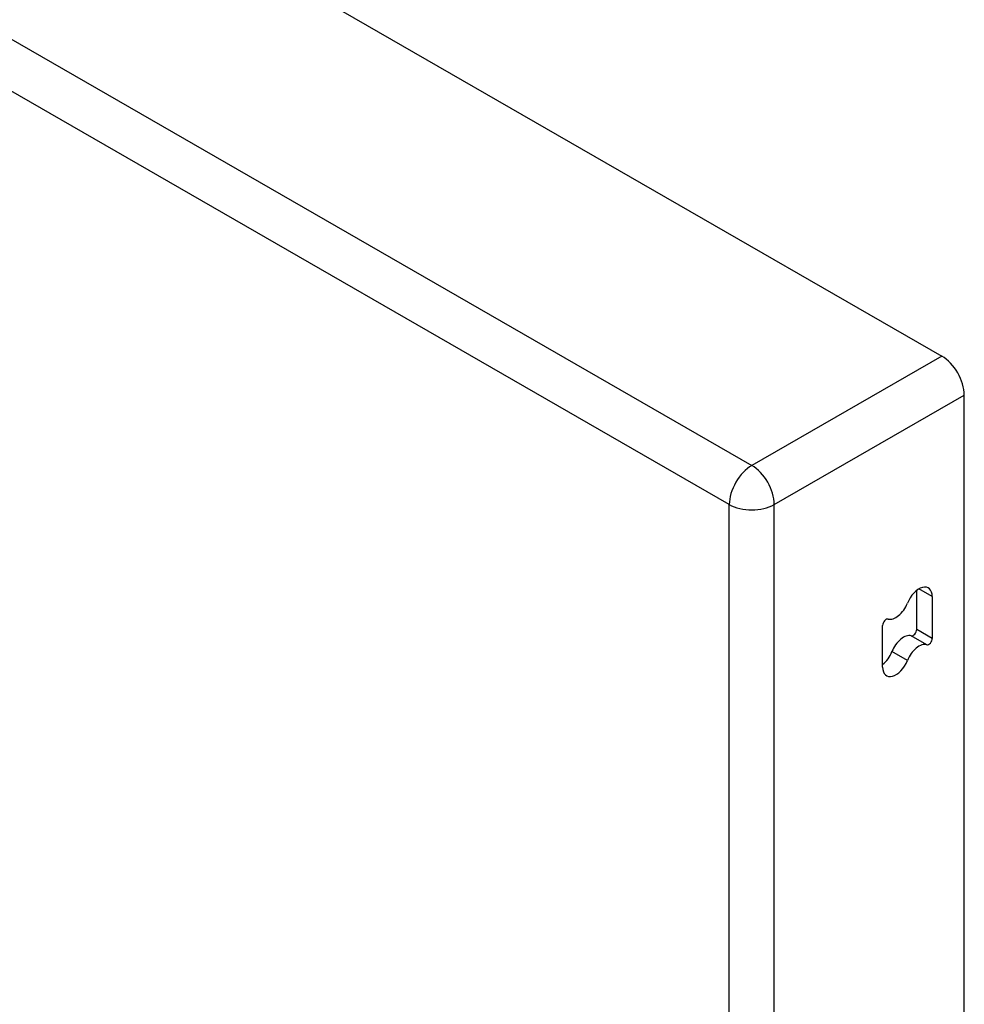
# Model space of a CAD drawing. Header units: inches. Extents: x 532.5 to 626.4, y 208.3 to 286.7.
# Tile 76 of 106: x 623.3 to 626.3, y 231.1 to 234.1. Entities that reach past the tile are written whole.
import ezdxf

# ---------------------------------------------------------------- set-up
doc = ezdxf.new("R2010")
doc.units = ezdxf.units.IN
doc.header["$MEASUREMENT"] = 0
doc.layers.add('Visible Edges(ANSI)', color=7, linetype='Continuous', lineweight=25)
doc.layers.add('Visible Tangent Edges(ANSI)', color=7, linetype='Continuous', lineweight=25)

msp = doc.modelspace()

# ---------------------------------------------------------------- linework, layer by layer
at = {"layer": 'Visible Edges(ANSI)'}
for p, q in [((579.8099, 259.7948), (626.1997, 233.0807)), ((626.2697, 208.7576), (626.2697, 232.9595)), ((626.1219, 232.2307), (626.1219, 232.3523)), ((626.17, 232.3329), (626.17, 232.2031)), ((626.0158, 232.1136), (626.0158, 232.2435))]:
    msp.add_line(p, q, dxfattribs=at)
for centre, major_axis, start_param, end_param in [((626.1997, 232.9998), (-0.0494, 0.0858), 3.928925, 5.499721), ((626.1287, 232.3091), (0.0291, 0.0506), 5.495853, 8.113847), ((626.0571, 232.3157), (-0.0291, -0.0506), 0.150729, 1.830662), ((626.0264, 232.2496), (0.0075, 0.013), 0.150729, 2.354261), ((626.1113, 232.2246), (-0.0075, -0.013), 0.150729, 2.354261), ((626.0806, 232.1586), (0.0291, 0.0506), 0.150729, 1.830662), ((626.1594, 232.1969), (-0.0075, -0.013), 0.150729, 2.354261), ((626.1287, 232.1309), (0.0291, 0.0506), 0.150729, 1.830662), ((626.0091, 232.1651), (0.0291, 0.0506), 4.089929, 4.972255), ((626.0571, 232.1374), (-0.0291, -0.0506), 5.495853, 8.113847)]:
    msp.add_ellipse(centre, major_axis=major_axis, ratio=0.578093, start_param=start_param, end_param=end_param, dxfattribs=at)
at = {"layer": 'Visible Tangent Edges(ANSI)'}
for p, q in [((579.2195, 259.4548), (625.6092, 232.7407)), ((625.5392, 232.6195), (579.1495, 259.3335)), ((626.1997, 233.0807), (625.6092, 232.7407)), ((625.6792, 232.6195), (626.2697, 232.9595)), ((625.5392, 208.322), (625.5392, 232.6195)), ((625.6792, 208.322), (625.6792, 232.6195)), ((626.17, 232.3329), (626.1285, 232.3568)), ((626.17, 232.2031), (626.1219, 232.2307)), ((626.1531, 232.1834), (626.105, 232.2111)), ((626.0929, 232.1342), (626.0448, 232.1618))]:
    msp.add_line(p, q, dxfattribs=at)
for major_axis, ratio, start_param, end_param in [((0.0494, 0.0858), 0.578093, 0.783464, 2.354261), ((-0.0494, 0.0858), 0.578093, 3.928925, 5.499721), ((-0.099, 0), 0.575862, 0.785398, 2.356194)]:
    msp.add_ellipse((625.6092, 232.6598), major_axis=major_axis, ratio=ratio, start_param=start_param, end_param=end_param, dxfattribs=at)

doc.saveas('drawing.dxf')
